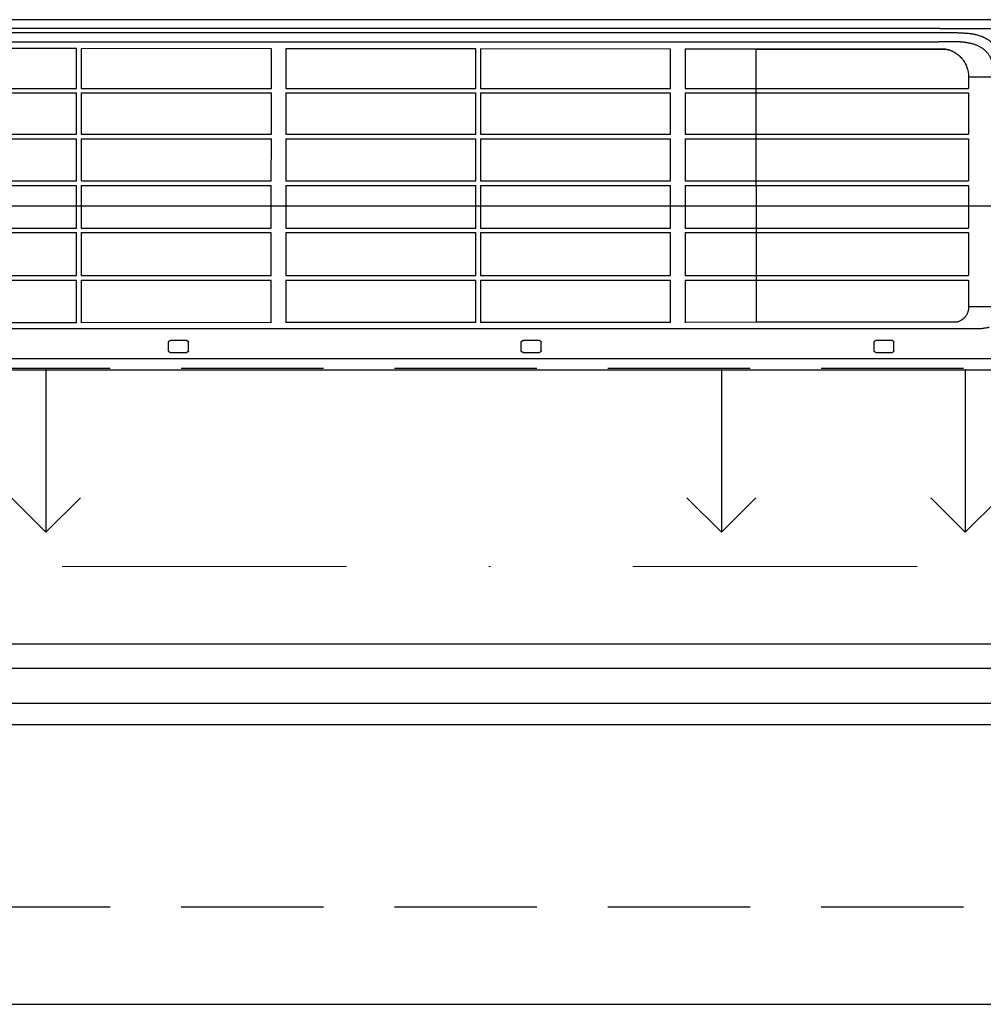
# Model space of a CAD drawing. Header units: inches. Extents: x 45159 to 108059, y -33626 to -17950.
# Tile 18 of 38: x 50507 to 50566, y -18898 to -18837. Entities that reach past the tile are written whole.
import ezdxf

# ---------------------------------------------------------------- set-up
doc = ezdxf.new("R2010")
doc.units = ezdxf.units.IN
doc.header["$MEASUREMENT"] = 0
doc.linetypes.add('DASHDOT', pattern=[1, 0.5, -0.25, 0, -0.25])
doc.linetypes.add('HIDDEN', pattern=[0.375, 0.25, -0.125])
for name, color, linetype in [('DVM_INDOOR', 7, 'Continuous'), ('DVM_UNIT_DP', 4, 'Continuous'), ('DVM_UNIT_LP', 3, 'Continuous'), ('p--okna', 251, 'Continuous')]:
    doc.layers.add(name, color=color, linetype=linetype)
doc.layers.add('p--osie konstr', color=7, linetype='DASHDOT', lineweight=15)

# ---------------------------------------------------------------- blocks, each defined once
blk = doc.blocks.new('okno-110-33.15')
at = {"linetype": 'Continuous', "ltscale": 35}
for p, q in [((0, 39.15), (110, 39.15)), ((-3, -10), (113, -10))]:
    blk.add_line(p, q, dxfattribs=at)
at = {"linetype": 'HIDDEN', "ltscale": 35}
for p, q in [((0, 33.15), (110, 33.15)), ((0, 0), (110, 0))]:
    blk.add_line(p, q, dxfattribs=at)
for p, q in [((105, 21.952), (5, 21.952)), ((5, 20.61), (105, 20.61)), ((5, 18.452), (105, 18.452)), ((5, 16.952), (105, 16.952))]:
    blk.add_line(p, q)
blk = doc.blocks.new('DVM_DP_VEC')
at = {"layer": 'DVM_UNIT_DP', "color": 0}
blk.add_line((0, 0), (100, 0), dxfattribs=at)
blk.add_lwpolyline([(78.79, 21.21), (100, 0), (78.79, -21.21)], dxfattribs=at)
blk.add_point((0, 0), dxfattribs=at)
blk = doc.blocks.new('DVM_LP_VEC')
at = {"layer": 'DVM_UNIT_LP', "color": 0}
blk.add_line((0, 0), (100, 0), dxfattribs=at)
blk.add_lwpolyline([(78.79, 21.21), (100, 0), (78.79, -21.21)], dxfattribs=at)
blk.add_point((0, 0), dxfattribs=at)
blk = doc.blocks.new('RAC_ID_WM_AIRISE_WF_820X299X215_WF_T_BL')
at = {"layer": 'DVM_INDOOR', "color": 0}
for p, q in [((-408.99, 0), (408.99, 0)), ((-386.68, -6.99), (386.68, -6.99)), ((-130.12, -11.7), (-130.12, -16.93)), ((-129.12, -10.7), (-118.89, -10.7)), ((-117.89, -11.7), (-117.89, -16.93)), ((86.89, -11.7), (86.89, -16.93)), ((87.89, -10.7), (98.12, -10.7)), ((99.12, -11.7), (99.12, -16.93)), ((303.9, -11.7), (303.9, -16.93)), ((304.9, -10.7), (315.13, -10.7)), ((316.13, -11.7), (316.13, -16.93)), ((-118.89, -17.93), (-129.12, -17.93)), ((98.12, -17.93), (87.89, -17.93)), ((315.13, -17.93), (304.9, -17.93)), ((-367.29, -25.3), (367.29, -25.3)), ((-186.81, -28.92), (-303.8, -28.86)), ((-186.81, -28.92), (-186.81, -55.21)), ((-66.87, -28.99), (-183.88, -28.92)), ((-183.88, -55.21), (-183.88, -28.92)), ((-66.87, -28.85), (-66.87, -55.21)), ((-57.94, -55.21), (-57.94, -28.86)), ((58.93, -29.05), (-57.94, -28.99)), ((58.93, -29.05), (58.93, -55.21)), ((178.75, -29.12), (61.86, -29.06)), ((61.86, -55.21), (61.86, -29.06)), ((178.75, -28.85), (178.75, -55.21)), ((187.68, -55.21), (187.68, -28.86)), ((354.5, -29.21), (187.68, -29.12)), ((231.48, -29.15), (231.47, -197.37)), ((354.5, -29.21), (231.48, -29.21)), ((362.04, -55.21), (362.04, -38.77)), ((377.73, -38.77), (362.05, -38.81)), ((-303.8, -55.21), (-186.81, -55.21)), ((-303.8, -57.98), (-186.81, -57.98)), ((-186.81, -57.98), (-186.81, -84.46)), ((-183.88, -55.21), (-66.87, -55.21)), ((-183.88, -84.46), (-183.88, -57.98)), ((-183.88, -57.98), (-66.87, -57.98)), ((-66.87, -57.98), (-66.87, -84.46)), ((-57.94, -55.21), (58.93, -55.21)), ((-57.94, -84.46), (-57.94, -57.98)), ((-57.94, -57.98), (58.93, -57.98)), ((58.93, -57.98), (58.93, -84.46)), ((61.86, -55.21), (178.75, -55.21)), ((61.86, -84.46), (61.86, -57.98)), ((61.86, -57.98), (178.75, -57.98)), ((178.75, -57.98), (178.75, -84.46)), ((187.68, -55.21), (362.04, -55.21)), ((187.68, -84.46), (187.68, -57.98)), ((187.68, -57.98), (362.04, -57.98)), ((362.04, -84.46), (362.04, -57.98)), ((-303.8, -84.46), (-186.81, -84.46)), ((-183.88, -84.46), (-66.87, -84.46)), ((-57.94, -84.46), (58.93, -84.46)), ((61.86, -84.46), (178.75, -84.46)), ((187.68, -84.46), (362.04, -84.46)), ((-303.8, -87.23), (-186.81, -87.23)), ((-186.81, -87.23), (-186.8, -113.49)), ((-183.88, -113.49), (-183.88, -87.23)), ((-183.88, -87.23), (-66.87, -87.23)), ((-66.87, -87.23), (-66.87, -113.49)), ((-57.94, -113.49), (-57.94, -87.23)), ((-57.94, -87.23), (58.93, -87.23)), ((58.93, -87.23), (58.93, -113.49)), ((61.86, -113.49), (61.86, -87.23)), ((61.86, -87.23), (178.75, -87.23)), ((178.75, -87.23), (178.75, -113.49)), ((187.68, -113.49), (187.68, -87.23)), ((187.68, -87.23), (362.04, -87.23)), ((362.04, -113.49), (362.04, -87.23)), ((-303.8, -113.49), (-186.8, -113.49)), ((-183.88, -113.49), (-66.87, -113.49)), ((-57.94, -113.49), (58.93, -113.49)), ((61.86, -113.49), (178.75, -113.49)), ((187.68, -113.49), (362.04, -113.49)), ((-303.8, -116.25), (-186.8, -116.25)), ((-186.8, -116.25), (-186.8, -142.18)), ((-183.88, -142.18), (-183.88, -116.25)), ((-183.88, -116.25), (-66.87, -116.25)), ((-66.87, -116.25), (-66.86, -142.18)), ((-57.94, -142.18), (-57.94, -116.25)), ((-57.94, -116.25), (58.93, -116.25)), ((58.93, -116.25), (58.93, -142.18)), ((61.86, -142.18), (61.86, -116.25)), ((61.86, -116.25), (178.75, -116.25)), ((178.75, -116.25), (178.75, -142.18)), ((187.68, -142.18), (187.68, -116.25)), ((187.68, -116.25), (362.04, -116.25)), ((362.04, -142.18), (362.04, -116.25)), ((-303.8, -142.18), (-186.8, -142.18)), ((-303.8, -144.94), (-186.8, -144.94)), ((-186.8, -144.94), (-186.8, -170.4)), ((-183.88, -142.18), (-66.86, -142.18)), ((-183.88, -170.4), (-183.88, -144.94)), ((-183.88, -144.94), (-66.86, -144.94)), ((-66.86, -144.94), (-66.86, -170.4)), ((-57.94, -142.18), (58.93, -142.18)), ((-57.94, -170.4), (-57.94, -144.94)), ((-57.94, -144.94), (58.93, -144.94)), ((58.93, -144.94), (58.93, -170.4)), ((61.86, -142.18), (178.75, -142.18)), ((61.86, -170.4), (61.86, -144.94)), ((61.86, -144.94), (178.75, -144.94)), ((178.75, -144.94), (178.76, -170.4)), ((187.68, -142.18), (362.04, -142.18)), ((187.68, -170.4), (187.68, -144.94)), ((187.68, -144.94), (362.04, -144.94)), ((362.05, -170.4), (362.04, -144.94)), ((-303.8, -170.4), (-186.8, -170.4)), ((-303.8, -173.15), (-186.8, -173.15)), ((-186.8, -173.15), (-186.8, -197.7)), ((-183.88, -170.4), (-66.86, -170.4)), ((-183.88, -197.7), (-183.88, -173.15)), ((-183.88, -173.15), (-66.86, -173.15)), ((-66.86, -173.15), (-66.86, -197.61)), ((-57.94, -170.4), (58.93, -170.4)), ((-57.94, -197.6), (-57.94, -173.15)), ((-57.94, -173.15), (58.93, -173.15)), ((58.93, -173.15), (58.94, -197.5)), ((61.86, -170.4), (178.76, -170.4)), ((61.86, -197.5), (61.86, -173.15)), ((61.86, -173.15), (178.76, -173.15)), ((178.76, -173.15), (178.76, -197.41)), ((187.68, -170.4), (362.05, -170.4)), ((187.68, -197.4), (187.68, -173.15)), ((187.68, -173.15), (362.05, -173.15)), ((362.05, -180.17), (362.05, -173.15)), ((377.73, -180.19), (362.05, -180.17)), ((-186.8, -197.7), (-303.8, -197.8)), ((-66.86, -197.61), (-183.88, -197.7)), ((58.94, -197.5), (-57.94, -197.6)), ((178.76, -197.41), (61.86, -197.5)), ((347.93, -197.27), (187.68, -197.4)), ((231.47, -197.27), (347.32, -197.27)), ((-46.19, -210.08), (-344.36, -210.08)), ((344.36, -210.08), (-46.19, -210.08)), ((344.36, -210.08), (399.34, -210.08)), ((383.19, -215.48), (-383.2, -215.48))]:
    blk.add_line(p, q, dxfattribs=at)
for centre, start, end in [((-129.12, -11.7), 90, 179.99991), ((-118.89, -11.7), 0.00009, 90), ((87.89, -11.7), 90, 179.99991), ((98.12, -11.7), 0.00009, 90), ((304.9, -11.7), 90, 179.99991), ((315.13, -11.7), 0.00009, 90), ((-129.12, -16.93), 180.00393, 270), ((-118.89, -16.93), 270, 359.99607), ((87.89, -16.93), 180.00393, 270), ((98.12, -16.93), 270, 359.99607), ((304.9, -16.93), 180.00393, 270), ((315.13, -16.93), 270, 359.99607)]:
    blk.add_arc(centre, 1, start, end, dxfattribs=at)
for points, knots in [([(362.05, -38.77), (362.05, -38.7), (362.04, -38.63), (362.04, -38.49), (362.04, -38.42), (362.03, -38.22), (362.02, -38.08), (361.99, -37.67), (361.96, -37.4), (361.87, -36.86), (361.82, -36.59), (361.72, -36.18), (361.69, -36.05), (361.63, -35.85), (361.62, -35.78), (361.58, -35.65), (361.47, -35.32), (361.35, -35), (361.14, -34.5), (361.02, -34.25), (360.76, -33.77), (360.62, -33.53), (360.44, -33.24), (360.4, -33.19), (360.32, -33.07), (360.28, -33.02), (360.16, -32.85), (360.08, -32.74), (359.82, -32.41), (359.64, -32.21), (359.36, -31.91), (359.26, -31.81), (359.07, -31.62), (358.97, -31.53), (358.66, -31.26), (358.45, -31.09), (358.17, -30.88), (358.11, -30.84), (358, -30.76), (357.83, -30.64), (357.66, -30.53), (357.31, -30.32), (357.07, -30.18), (356.58, -29.93), (356.33, -29.82), (355.82, -29.61), (355.56, -29.52), (355.23, -29.41), (355.17, -29.39), (355.04, -29.35), (354.84, -29.3), (354.64, -29.25), (354.5, -29.21)], [0, 0, 0, 0, 0.015625, 0.015625, 0.03125, 0.03125, 0.0625, 0.0625, 0.125, 0.125, 0.1875, 0.1875, 0.21875, 0.21875, 0.234375, 0.234375, 0.25, 0.3125, 0.3125, 0.375, 0.375, 0.4375, 0.4375, 0.453125, 0.453125, 0.46875, 0.46875, 0.5, 0.5, 0.5625, 0.5625, 0.59375, 0.59375, 0.625, 0.625, 0.6875, 0.6875, 0.703125, 0.703125, 0.71875, 0.75, 0.75, 0.8125, 0.8125, 0.875, 0.875, 0.9375, 0.9375, 0.953125, 0.953125, 0.96875, 1, 1, 1, 1]), ([(367.29, -25.3), (367.92, -25.3), (368.54, -25.32), (369.33, -25.38), (369.48, -25.4), (369.8, -25.42), (369.95, -25.44), (370.42, -25.49), (370.73, -25.53), (371.35, -25.61), (371.66, -25.66), (372.28, -25.76), (372.59, -25.81), (373.21, -25.93), (373.52, -25.99), (373.98, -26.08), (374.13, -26.11), (374.36, -26.16), (374.44, -26.18), (374.55, -26.2), (374.59, -26.21), (374.65, -26.22), (374.67, -26.23), (374.7, -26.23), (374.71, -26.24), (374.72, -26.24), (374.73, -26.24), (374.73, -26.24), (374.74, -26.24), (374.74, -26.24), (374.74, -26.24), (374.74, -26.24), (374.74, -26.24), (374.74, -26.25), (374.74, -26.25), (374.74, -26.25), (374.74, -26.25), (374.74, -26.25)], [0, 0, 0, 0, 0.25, 0.25, 0.3125, 0.3125, 0.375, 0.375, 0.5, 0.5, 0.625, 0.625, 0.75, 0.75, 0.875, 0.875, 0.9375, 0.9375, 0.96875, 0.96875, 0.984375, 0.984375, 0.992188, 0.992188, 0.996094, 0.996094, 0.998047, 0.998047, 0.999023, 0.999023, 0.999512, 0.999512, 0.999756, 0.999756, 0.999878, 0.999878, 1, 1, 1, 1]), ([(362.05, -54.79), (362.05, -52.13), (362.05, -49.46), (362.05, -45.47), (362.05, -44.14), (362.05, -42.14), (362.05, -41.47), (362.05, -40.48), (362.05, -40.14), (362.05, -39.64), (362.05, -39.48), (362.05, -39.14), (362.05, -38.98), (362.05, -38.81)], [0, 0, 0, 0, 0.5, 0.5, 0.75, 0.75, 0.875, 0.875, 0.9375, 0.9375, 0.96875, 0.96875, 1, 1, 1, 1]), ([(349.66, -197.02), (349.89, -196.95), (350.12, -196.88), (350.57, -196.72), (350.79, -196.63), (351.24, -196.46), (351.46, -196.36), (351.73, -196.24), (351.79, -196.22), (351.9, -196.17), (352.06, -196.09), (352.22, -196.01), (352.76, -195.75), (353.18, -195.52), (353.98, -195.03), (354.38, -194.77), (355.14, -194.23), (355.51, -193.94), (356.05, -193.48), (356.22, -193.33), (356.44, -193.13), (356.48, -193.09), (356.57, -193.01), (356.61, -192.96), (356.74, -192.84), (356.82, -192.76), (357.24, -192.34), (357.55, -192), (358.01, -191.47), (358.15, -191.28), (358.44, -190.92), (358.58, -190.73), (358.99, -190.16), (359.24, -189.77), (359.6, -189.18), (359.78, -188.88), (359.94, -188.57), (360.05, -188.37), (360.1, -188.26), (360.36, -187.75), (360.55, -187.32), (360.81, -186.68), (360.89, -186.47), (361.01, -186.14), (361.05, -186.04), (361.12, -185.82), (361.16, -185.71), (361.33, -185.16), (361.45, -184.72), (361.61, -184.05), (361.66, -183.82), (361.73, -183.48), (361.75, -183.37), (361.79, -183.14), (361.81, -183.03), (361.97, -182.01), (362.04, -181.09), (362.05, -180.17)], [0, 0, 0, 0, 0.03125, 0.03125, 0.0625, 0.0625, 0.09375, 0.09375, 0.101562, 0.101562, 0.109375, 0.125, 0.125, 0.1875, 0.1875, 0.25, 0.25, 0.3125, 0.3125, 0.34375, 0.34375, 0.351562, 0.351562, 0.359375, 0.359375, 0.375, 0.375, 0.4375, 0.4375, 0.46875, 0.46875, 0.5, 0.5, 0.5625, 0.5625, 0.59375, 0.609375, 0.609375, 0.625, 0.625, 0.6875, 0.6875, 0.71875, 0.71875, 0.734375, 0.734375, 0.75, 0.75, 0.8125, 0.8125, 0.84375, 0.84375, 0.859375, 0.859375, 0.875, 0.875, 1, 1, 1, 1]), ([(377.73, -180.19), (377.73, -180.26), (377.73, -180.4), (377.73, -180.6), (377.73, -180.78), (377.72, -180.95), (377.72, -181.09), (377.72, -181.3), (377.72, -181.58), (377.71, -181.93), (377.69, -182.4), (377.66, -182.98), (377.62, -183.67), (377.55, -184.49), (377.44, -185.42), (377.28, -186.47), (377.09, -187.47), (376.88, -188.41), (376.64, -189.29), (376.38, -190.1), (376.09, -190.88), (375.77, -191.63), (375.42, -192.37), (375.02, -193.11), (374.57, -193.83), (374.09, -194.52), (373.57, -195.18), (372.97, -195.85), (372.26, -196.54), (371.44, -197.23), (370.57, -197.86), (369.72, -198.39), (368.91, -198.83), (368.15, -199.2), (367.35, -199.55), (366.52, -199.88), (365.62, -200.19), (364.65, -200.48), (363.6, -200.76), (362.51, -201), (361.7, -201.16), (361.19, -201.24), (361, -201.28), (360.8, -201.31), (360.6, -201.34), (360.4, -201.37), (360.2, -201.4), (360, -201.43), (359.79, -201.46), (359.59, -201.48), (359.38, -201.51), (359.17, -201.53), (358.96, -201.56), (358.75, -201.58), (358.54, -201.61), (358.32, -201.63), (358.11, -201.65), (357.89, -201.67), (357.67, -201.69), (357.45, -201.71), (357.23, -201.73), (357.09, -201.74), (357.01, -201.74)], [0, 0, 0, 0, 0.006458, 0.012417, 0.017875, 0.022834, 0.027293, 0.031253, 0.041728, 0.052145, 0.062505, 0.08377, 0.104603, 0.125012, 0.157772, 0.1895, 0.220234, 0.250014, 0.276268, 0.301853, 0.326809, 0.351182, 0.375018, 0.400748, 0.426035, 0.450954, 0.475583, 0.500005, 0.53121, 0.562496, 0.5934, 0.624979, 0.64888, 0.673282, 0.698235, 0.723788, 0.749985, 0.779733, 0.810453, 0.842191, 0.874989, 0.880592, 0.886229, 0.891899, 0.897605, 0.903344, 0.909119, 0.914928, 0.920772, 0.926652, 0.932567, 0.938517, 0.944503, 0.950524, 0.956582, 0.962675, 0.968805, 0.974971, 0.981173, 0.987412, 0.993688, 1, 1, 1, 1]), ([(362.43, -207.05), (362.85, -207), (363.26, -206.95), (363.79, -206.88), (363.89, -206.87), (364.1, -206.84), (364.2, -206.82), (364.51, -206.77), (364.72, -206.74), (365.13, -206.67), (365.34, -206.63), (365.75, -206.54), (365.95, -206.5), (366.56, -206.36), (366.96, -206.25), (367.75, -206.02), (368.15, -205.9), (368.93, -205.64), (369.32, -205.5), (369.9, -205.28), (370.1, -205.2), (370.48, -205.05), (370.67, -204.97), (370.96, -204.85), (371.05, -204.8), (371.24, -204.72), (371.33, -204.68), (371.62, -204.55), (371.8, -204.46), (372.36, -204.18), (372.72, -203.99), (373.43, -203.59), (373.78, -203.38), (374.29, -203.05), (374.46, -202.94), (374.79, -202.71), (374.96, -202.59), (375.45, -202.24), (375.77, -201.99), (376.39, -201.48), (376.7, -201.22), (377.14, -200.81), (377.29, -200.67), (377.47, -200.49), (377.51, -200.45), (377.58, -200.38), (377.69, -200.27), (377.79, -200.16), (378, -199.95), (378.14, -199.8), (378.41, -199.5), (378.54, -199.35), (378.93, -198.9), (379.17, -198.59), (379.53, -198.11), (379.65, -197.95), (379.88, -197.63), (379.99, -197.47), (380.32, -196.98), (380.53, -196.65), (380.84, -196.14), (381.03, -195.81), (381.23, -195.46), (381.41, -195.12), (381.5, -194.94), (381.68, -194.59), (381.77, -194.42), (381.94, -194.06), (382.03, -193.88), (382.2, -193.53), (382.28, -193.34), (382.4, -193.07), (382.43, -192.98), (382.51, -192.8), (382.55, -192.71), (382.66, -192.43), (382.73, -192.25), (382.87, -191.88), (382.94, -191.7), (383.08, -191.33), (383.14, -191.14), (383.34, -190.58), (383.46, -190.21), (383.81, -189.09), (384.03, -188.33), (384.26, -187.38), (384.3, -187.19), (384.39, -186.81), (384.43, -186.62), (384.55, -186.04), (384.63, -185.66), (384.73, -185.08), (384.77, -184.88), (384.84, -184.49), (384.87, -184.3), (384.96, -183.72), (385.02, -183.33), (385.1, -182.74), (385.12, -182.54), (385.17, -182.15), (385.19, -181.95), (385.26, -181.36), (385.3, -180.97), (385.33, -180.58)], [0, 0, 0, 0, 0.03125, 0.03125, 0.039063, 0.039063, 0.046875, 0.046875, 0.0625, 0.0625, 0.078125, 0.078125, 0.09375, 0.09375, 0.125, 0.125, 0.15625, 0.15625, 0.1875, 0.1875, 0.203125, 0.203125, 0.21875, 0.21875, 0.226563, 0.226563, 0.234375, 0.234375, 0.25, 0.25, 0.28125, 0.28125, 0.3125, 0.3125, 0.328125, 0.328125, 0.34375, 0.34375, 0.375, 0.375, 0.40625, 0.40625, 0.421875, 0.421875, 0.425781, 0.425781, 0.429688, 0.4375, 0.4375, 0.453125, 0.453125, 0.46875, 0.46875, 0.5, 0.5, 0.515625, 0.515625, 0.53125, 0.53125, 0.5625, 0.5625, 0.578125, 0.59375, 0.59375, 0.609375, 0.609375, 0.625, 0.625, 0.640625, 0.640625, 0.65625, 0.65625, 0.664063, 0.664063, 0.671875, 0.671875, 0.6875, 0.6875, 0.703125, 0.703125, 0.71875, 0.71875, 0.75, 0.75, 0.8125, 0.8125, 0.828125, 0.828125, 0.84375, 0.84375, 0.875, 0.875, 0.890625, 0.890625, 0.90625, 0.90625, 0.9375, 0.9375, 0.953125, 0.953125, 0.96875, 0.96875, 1, 1, 1, 1]), ([(347.93, -197.27), (348.01, -197.27), (348.08, -197.27), (348.23, -197.26), (348.3, -197.26), (348.44, -197.25), (348.52, -197.24), (348.66, -197.23), (348.73, -197.22), (348.95, -197.18), (349.1, -197.16), (349.31, -197.11), (349.38, -197.1), (349.52, -197.06), (349.59, -197.04), (349.66, -197.02)], [0, 0, 0, 0, 0.125, 0.125, 0.25, 0.25, 0.375, 0.375, 0.5, 0.5, 0.75, 0.75, 0.875, 0.875, 1, 1, 1, 1]), ([(357.01, -201.74), (356.98, -201.75), (356.9, -201.75), (356.79, -201.76), (356.68, -201.77), (356.57, -201.78), (356.46, -201.78), (356.35, -201.79), (356.24, -201.8), (356.12, -201.81), (356.01, -201.81), (355.9, -201.82), (355.78, -201.82), (355.67, -201.83), (355.56, -201.84), (355.44, -201.84), (355.33, -201.85), (355.21, -201.85), (355.1, -201.86), (354.98, -201.86), (354.87, -201.87), (354.75, -201.87), (354.64, -201.88), (354.52, -201.88), (354.4, -201.89), (354.28, -201.89), (354.17, -201.89), (354.05, -201.9), (353.93, -201.9), (353.81, -201.9), (353.58, -201.91), (353.22, -201.91), (352.86, -201.92), (352.61, -201.92), (352.48, -201.92), (352.37, -201.92), (352.26, -201.92), (352.18, -201.92), (352.1, -201.92), (352, -201.92), (351.83, -201.92), (351.56, -201.92), (351.21, -201.92), (350.8, -201.92), (350.18, -201.92), (348.94, -201.92), (346.73, -201.92), (344.86, -201.92), (343.72, -201.92)], [0, 0, 0, 0, 0.008302, 0.016626, 0.024972, 0.033341, 0.041733, 0.050147, 0.058584, 0.067044, 0.075526, 0.084032, 0.09256, 0.101111, 0.109684, 0.118281, 0.126901, 0.135543, 0.144209, 0.152898, 0.16161, 0.170345, 0.179103, 0.187884, 0.196689, 0.205516, 0.214367, 0.223242, 0.23214, 0.241061, 0.250005, 0.285485, 0.321432, 0.331992, 0.341584, 0.350206, 0.357859, 0.364542, 0.370257, 0.375002, 0.387035, 0.407869, 0.437503, 0.465953, 0.500003, 0.57788, 0.744546, 1, 1, 1, 1]), ([(344.36, -207.62), (344.74, -207.62), (345.12, -207.62), (345.87, -207.62), (346.25, -207.62), (347, -207.62), (347.38, -207.62), (347.94, -207.62), (348.13, -207.62), (348.51, -207.61), (348.69, -207.61), (349.26, -207.61), (349.64, -207.6), (350.39, -207.59), (350.77, -207.59), (351.52, -207.58), (351.9, -207.58), (352.46, -207.57), (352.65, -207.56), (353.03, -207.56), (353.21, -207.55), (354.16, -207.53), (354.91, -207.51), (356.04, -207.47), (356.41, -207.45), (357.17, -207.42), (357.54, -207.4), (358.29, -207.36), (358.67, -207.34), (359.42, -207.29), (359.8, -207.27), (360.55, -207.22), (360.93, -207.19), (361.68, -207.12), (362.05, -207.09), (362.43, -207.05)], [0, 0, 0, 0, 0.0625, 0.0625, 0.125, 0.125, 0.1875, 0.1875, 0.21875, 0.21875, 0.25, 0.25, 0.3125, 0.3125, 0.375, 0.375, 0.4375, 0.4375, 0.46875, 0.46875, 0.5, 0.5, 0.625, 0.625, 0.6875, 0.6875, 0.75, 0.75, 0.8125, 0.8125, 0.875, 0.875, 0.9375, 0.9375, 1, 1, 1, 1])]:
    blk.add_open_spline(points, degree=3, knots=knots, dxfattribs=at)
for points, degree in [([(347.32, -197.27), (347.52, -197.27), (347.73, -197.27), (347.93, -197.27)], 3), ([(-343.72, -201.92), (0, -201.92)], 1), ([(0, -201.92), (343.72, -201.92)], 1), ([(-344.36, -207.62), (-244.97, -207.62), (-145.58, -207.62), (-46.19, -207.62)], 3), ([(-46.19, -207.62), (83.99, -207.62), (214.18, -207.62), (344.36, -207.62)], 3)]:
    blk.add_open_spline(points, degree=degree, dxfattribs=at)
at = {"layer": 'DVM_UNIT_DP', "rotation": 90}
blk.add_blockref('DVM_DP_VEC', (210.01, 0), dxfattribs=at)
at = {"layer": 'DVM_UNIT_LP', "rotation": 90}
for p in [(-205.52, 0), (360.01, 0)]:
    blk.add_blockref('DVM_LP_VEC', p, dxfattribs=at)

msp = doc.modelspace()

# ---------------------------------------------------------------- linework, layer by layer
at = {"layer": 'p--osie konstr', "linetype": 'DASHDOT', "ltscale": 35}
msp.add_line((50737.648, -18870.711), (50358.148, -18870.711), dxfattribs=at)

# ---------------------------------------------------------------- block references
at = {"layer": 'DVM_INDOOR', "color": 1, "xscale": -0.1000000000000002, "yscale": 0.1000000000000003, "zscale": 0.1000000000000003, "rotation": 180}
msp.add_blockref('RAC_ID_WM_AIRISE_WF_820X299X215_WF_T_BL', (50529.103, -18858.602), dxfattribs=at)
at = {"layer": 'p--okna', "linetype": 'Continuous', "xscale": -1, "rotation": 180}
msp.add_blockref('okno-110-33.15', (50477.498, -18858.511), dxfattribs=at)

doc.saveas('drawing.dxf')
